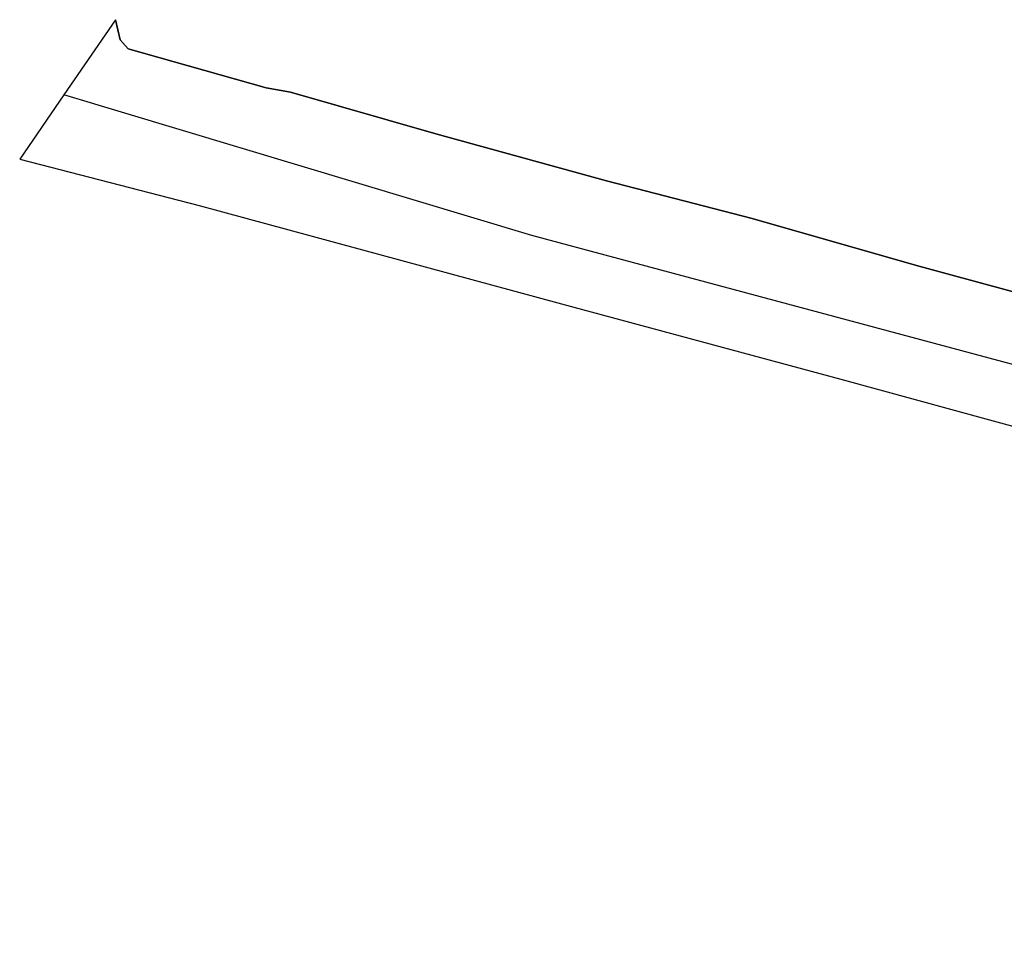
# Model space of a CAD drawing. Extents: x 166506 to 171543, y 332500 to 338212.
# Tile 122 of 139: x 169779 to 169826, y 336723 to 336767. Entities that reach past the tile are written whole.
import ezdxf

# ---------------------------------------------------------------- set-up
doc = ezdxf.new("R2010")
doc.units = 0
doc.header["$MEASUREMENT"] = 0
doc.layers.add('IRISH_OS_1000S_FEATURE', color=252, linetype='CONTINUOUS')

msp = doc.modelspace()

# ---------------------------------------------------------------- linework, layer by layer
at = {"layer": 'IRISH_OS_1000S_FEATURE', "color": 9}
for points in [[(169829.276, 336753.607), (169821.918, 336755.607), (169814.039, 336757.868), (169807.057, 336759.67), (169798.884, 336761.917), (169798.884, 336761.917), (169791.913, 336763.924), (169790.749, 336764.138), (169784.124, 336766.002), (169783.738, 336766.438), (169783.52, 336767.399), (169781.044, 336763.792), (169778.926, 336760.705), (169787.526, 336758.485), (169804.907, 336753.778), (169818.285, 336750.152), (169836.292, 336745.237)], [(169783.52, 336767.399), (169781.044, 336763.792)], [(169783.52, 336767.399), (169783.738, 336766.438), (169784.124, 336766.002), (169790.749, 336764.138), (169791.913, 336763.924)], [(169781.044, 336763.792), (169778.926, 336760.705)], [(169932.099, 336665.544), (169929.317, 336668.762), (169927.682, 336672.032), (169926.358, 336675.691), (169925.813, 336680.909), (169925.579, 336687.138), (169926.63, 336720.245), (169925.852, 336722.658), (169923.749, 336724.606), (169917.286, 336726.63), (169904.75, 336729.667), (169856.327, 336742.864), (169803.48, 336757.054), (169781.044, 336763.792)], [(169791.913, 336763.924), (169798.884, 336761.917)], [(169798.884, 336761.917), (169807.057, 336759.67)], [(169778.926, 336760.705), (169787.526, 336758.485), (169804.907, 336753.778), (169818.285, 336750.152), (169836.292, 336745.237), (169858.237, 336739.345), (169884.467, 336732.173), (169897.417, 336728.672), (169916.977, 336723.334), (169919.182, 336722.51), (169920.939, 336721.396), (169922.269, 336719.508), (169922.744, 336718.077), (169922.701, 336716.285)], [(169807.057, 336759.67), (169814.039, 336757.868)], [(169814.039, 336757.868), (169821.918, 336755.607)], [(169821.918, 336755.607), (169829.276, 336753.607)]]:
    msp.add_lwpolyline(points, dxfattribs=at)

doc.saveas('drawing.dxf')
